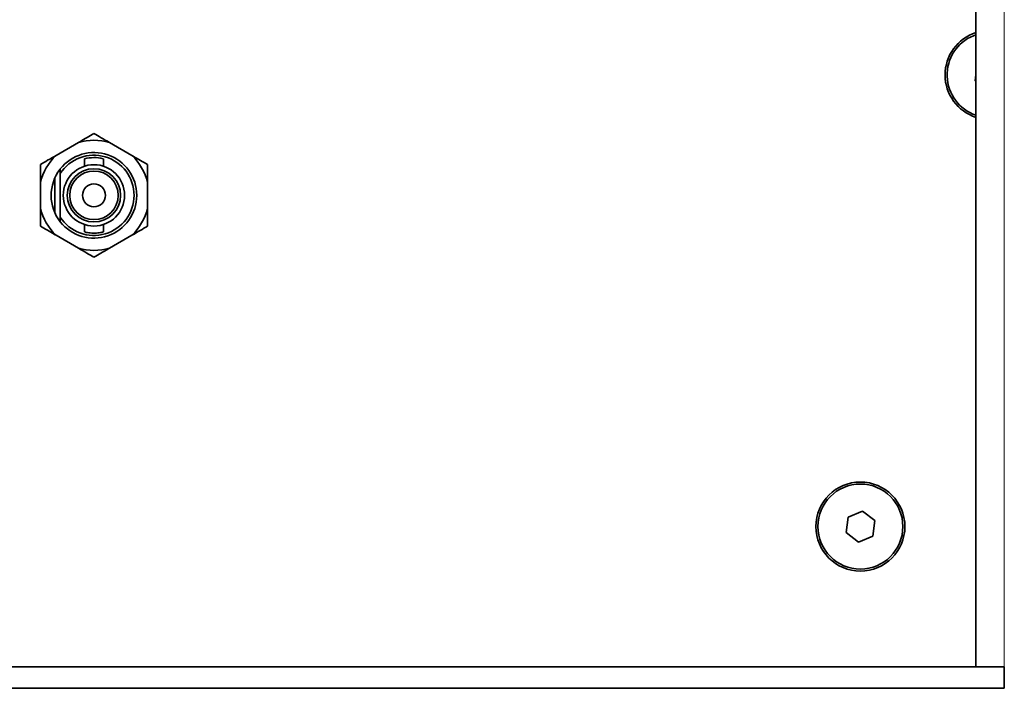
# Model space of a CAD drawing. Header units: millimetres. Extents: x 0 to 1118, y 0 to 864.
# Tile 174 of 200: x 923 to 947, y 450 to 467. Entities that reach past the tile are written whole.
import ezdxf

# ---------------------------------------------------------------- set-up
doc = ezdxf.new("R2010")
doc.units = ezdxf.units.MM

msp = doc.modelspace()

# ---------------------------------------------------------------- linework, layer by layer
at = {"color": 7, "linetype": 'Continuous', "lineweight": 35}
for p, q in [((946.55, 481.714), (946.55, 450.947)), ((946.485, 466.541), (946.55, 466.566)), ((946.55, 465.574), (946.53, 465.424)), ((946.53, 465.424), (946.55, 465.409)), ((924.361, 463.901), (923.808, 463.582)), ((925.684, 463.582), (925.131, 463.901)), ((924.513, 463.499), (924.513, 463.317)), ((924.979, 463.317), (924.979, 463.5)), ((923.913, 463.248), (923.913, 463.133)), ((923.779, 463.026), (923.779, 462.165)), ((923.913, 463.133), (923.913, 462.058)), ((923.423, 462.915), (923.423, 462.276)), ((926.069, 462.276), (926.069, 462.915)), ((923.913, 462.058), (923.913, 461.943)), ((924.513, 461.874), (924.513, 461.692)), ((924.979, 461.691), (924.979, 461.874)), ((923.808, 461.609), (924.361, 461.29)), ((925.131, 461.29), (925.684, 461.609)), ((943.743, 454.792), (943.388, 454.645)), ((944.049, 454.557), (943.743, 454.792)), ((943.388, 454.645), (943.337, 454.264)), ((943.998, 454.176), (944.049, 454.557)), ((943.337, 454.264), (943.642, 454.029)), ((943.642, 454.029), (943.998, 454.176)), ((855.25, 450.947), (947.25, 450.947)), ((947.25, 450.414), (947.25, 450.947)), ((855.25, 450.414), (947.25, 450.414))]:
    msp.add_line(p, q, dxfattribs=at)
at = {"color": 7, "linetype": 'Continuous', "lineweight": 18}
msp.add_line((947.25, 481.714), (947.25, 450.947), dxfattribs=at)
at = {"color": 7, "linetype": 'Continuous', "lineweight": 35}
for centre, radius in [((924.746, 462.596), 0.758), ((924.746, 462.596), 0.658), ((924.746, 462.596), 0.6), ((924.746, 462.596), 0.283), ((943.693, 454.411), 1.1), ((943.693, 454.411), 1.05)]:
    msp.add_circle(centre, radius, dxfattribs=at)
for centre, radius, start, end in [((946.886, 465.571), 1.1, 107.7784, 252.2216), ((946.886, 465.571), 1.05, 112.4483, 251.3446), ((924.746, 462.596), 1.361, 73.5697, 106.4303), ((924.746, 462.596), 1.361, 133.5697, 166.4303), ((924.746, 462.596), 1.058, 218.0567, 141.9433), ((924.746, 462.596), 0.992, 212.8244, 147.1756), ((924.746, 462.596), 0.933, 75.7188, 104.4777), ((924.746, 462.596), 1.361, 13.5697, 46.4303), ((924.746, 462.596), 1.058, 142.4503, 218.0567), ((924.746, 462.596), 1.361, 193.5697, 226.4303), ((924.746, 462.596), 1.361, 313.5697, 346.4303), ((924.746, 462.596), 1.361, 253.5697, 286.4303)]:
    msp.add_arc(centre, radius, start, end, dxfattribs=at)
for points, knots in [([(924.746, 464.123), (924.633, 464.058), (924.507, 463.985), (924.374, 463.908), (924.361, 463.901)], [0, 0, 0, 0, 0.9047882, 1, 1, 1, 1]), ([(925.131, 463.901), (925.061, 463.941), (924.928, 464.018), (924.804, 464.089), (924.746, 464.123)], [0, 0, 0, 0, 0.5292577, 1, 1, 1, 1]), ([(923.808, 463.582), (923.738, 463.541), (923.606, 463.465), (923.481, 463.393), (923.423, 463.359)], [0, 0, 0, 0, 0.529258, 1, 1, 1, 1]), ([(926.069, 463.359), (925.955, 463.425), (925.83, 463.497), (925.697, 463.574), (925.684, 463.582)], [0, 0, 0, 0, 0.9047882, 1, 1, 1, 1]), ([(923.423, 463.359), (923.423, 463.336), (923.423, 463.194), (923.423, 463.042), (923.423, 462.915)], [0, 0, 0, 0, 0.16266, 1, 1, 1, 1]), ([(926.069, 462.915), (926.069, 462.93), (926.069, 463.084), (926.069, 463.229), (926.069, 463.359)], [0, 0, 0, 0, 0.101181, 1, 1, 1, 1]), ([(923.423, 462.276), (923.423, 462.261), (923.423, 462.107), (923.423, 461.962), (923.423, 461.832)], [0, 0, 0, 0, 0.101181, 1, 1, 1, 1]), ([(926.069, 461.832), (926.069, 461.855), (926.069, 461.997), (926.069, 462.149), (926.069, 462.276)], [0, 0, 0, 0, 0.16266, 1, 1, 1, 1]), ([(923.423, 461.832), (923.537, 461.766), (923.662, 461.694), (923.795, 461.617), (923.808, 461.609)], [0, 0, 0, 0, 0.9047882, 1, 1, 1, 1]), ([(925.684, 461.609), (925.754, 461.65), (925.887, 461.726), (926.011, 461.798), (926.069, 461.832)], [0, 0, 0, 0, 0.529258, 1, 1, 1, 1]), ([(924.513, 461.692), (924.515, 461.691), (924.52, 461.69), (924.559, 461.681), (924.617, 461.67), (924.69, 461.663), (924.77, 461.661), (924.845, 461.667), (924.91, 461.676), (924.956, 461.686), (924.98, 461.692), (924.977, 461.691), (924.976, 461.691)], [0, 0, 0, 0, 0.105087, 0.210094, 0.317186, 0.425742, 0.532081, 0.636081, 0.741046, 0.848846, 0.957133, 1, 1, 1, 1]), ([(924.361, 461.29), (924.431, 461.25), (924.564, 461.173), (924.688, 461.102), (924.746, 461.068)], [0, 0, 0, 0, 0.529258, 1, 1, 1, 1]), ([(924.746, 461.068), (924.86, 461.133), (924.985, 461.206), (925.118, 461.283), (925.131, 461.29)], [0, 0, 0, 0, 0.904788, 1, 1, 1, 1])]:
    msp.add_open_spline(points, degree=3, knots=knots, dxfattribs=at)

doc.saveas('drawing.dxf')
